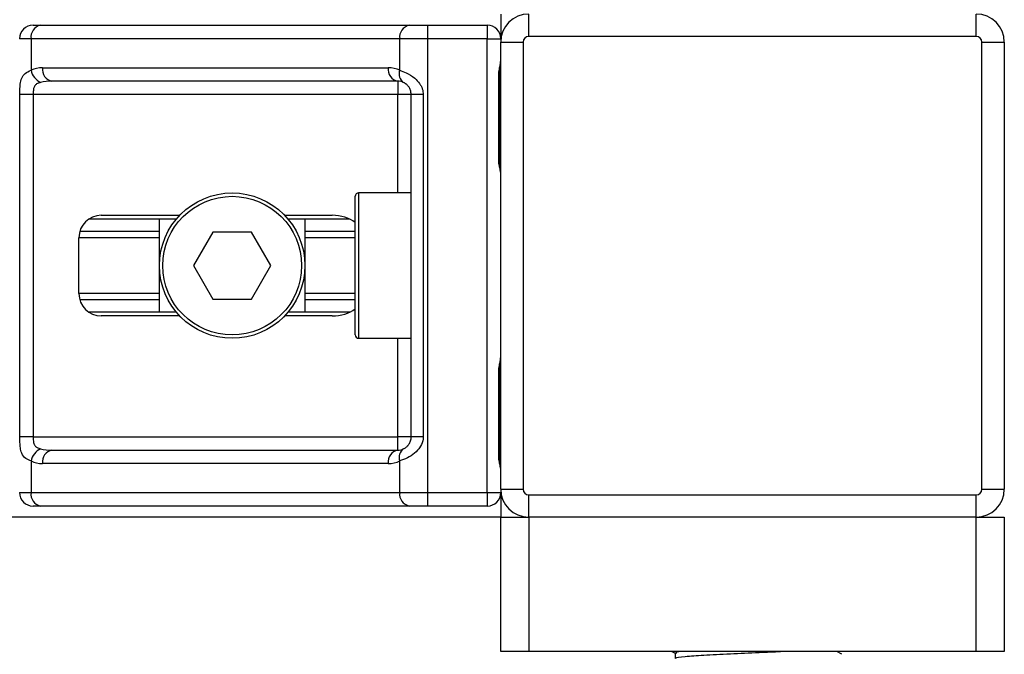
# Model space of a CAD drawing. Header units: millimetres. Extents: x 0 to 420, y 0 to 297.
# Tile 30 of 62: x 151.47 to 163.98, y 191.37 to 199.44. Entities that reach past the tile are written whole.
import ezdxf

# ---------------------------------------------------------------- set-up
doc = ezdxf.new("R2010")
doc.units = ezdxf.units.MM

msp = doc.modelspace()

# ---------------------------------------------------------------- linework, layer by layer
at = {"color": 7, "linetype": 'Continuous', "lineweight": 25}
for p, q in [((157.5858, 199.5067), (157.5858, 199.1939)), ((157.9412, 199.2223), (157.9412, 199.5067)), ((163.6277, 199.2223), (163.6277, 199.5067)), ((151.6433, 199.3645), (151.739, 199.3645)), ((151.739, 199.3645), (156.4233, 199.3645)), ((156.4233, 199.3645), (156.6545, 199.3645)), ((156.6545, 199.3645), (156.6545, 199.1939)), ((156.6545, 199.3645), (157.4152, 199.3645)), ((157.4152, 199.3645), (157.4152, 199.1939)), ((151.6184, 199.1939), (151.4727, 199.1939)), ((156.3027, 199.1939), (151.6184, 199.1939)), ((151.6184, 199.1939), (151.6184, 198.7917)), ((156.6545, 199.1939), (156.3027, 199.1939)), ((156.3027, 198.7917), (156.3027, 199.1939)), ((156.6545, 199.1939), (156.6545, 193.422)), ((157.4152, 199.1939), (156.6545, 199.1939)), ((157.4152, 193.422), (157.4152, 199.1939)), ((157.4152, 199.1939), (157.5858, 199.1939)), ((157.5858, 199.1512), (157.8701, 199.1512)), ((157.5858, 193.4647), (157.5858, 199.1512)), ((157.8701, 199.1512), (157.8701, 193.4647)), ((163.6277, 199.2223), (157.9412, 199.2223)), ((163.6988, 199.1512), (163.9832, 199.1512)), ((163.6988, 193.4647), (163.6988, 199.1512)), ((163.9832, 199.1512), (163.9832, 193.4647)), ((151.7639, 198.8243), (156.1572, 198.8243)), ((156.2778, 198.6537), (151.8845, 198.6537)), ((156.2778, 198.6537), (156.2778, 198.4831)), ((157.5596, 197.6585), (157.5596, 198.7248)), ((157.5705, 198.7248), (157.5596, 198.7248)), ((157.5705, 197.6585), (157.5705, 198.7248)), ((151.4756, 194.1328), (151.4756, 198.4831)), ((151.6452, 198.4831), (151.4756, 198.4831)), ((156.2778, 198.4831), (151.6452, 198.4831)), ((151.6452, 198.4831), (151.6452, 194.1328)), ((156.4484, 198.4831), (156.2778, 198.4831)), ((156.2778, 197.232), (156.2778, 198.4831)), ((156.6005, 198.4831), (156.4484, 198.4831)), ((156.4484, 194.1328), (156.4484, 198.4831)), ((156.6005, 198.4831), (156.6005, 194.1328)), ((157.5705, 197.6585), (157.5596, 197.6585)), ((155.7376, 195.4265), (155.7376, 197.1894)), ((156.4484, 197.232), (155.7803, 197.232)), ((155.7803, 197.232), (155.7803, 195.3839)), ((153.4626, 196.8979), (152.35, 196.8979)), ((152.5107, 196.9477), (153.507, 196.9477)), ((153.2497, 195.718), (153.2497, 196.8979)), ((154.8406, 196.9477), (155.4432, 196.9477)), ((155.6704, 196.8979), (154.885, 196.8979)), ((155.0979, 196.8979), (155.0979, 195.718)), ((152.2264, 195.9525), (152.2264, 196.6634)), ((153.2497, 196.6622), (152.2264, 196.6622)), ((153.2497, 196.7438), (152.238, 196.7438)), ((153.9276, 196.7344), (153.6813, 196.308)), ((154.42, 196.7344), (153.9276, 196.7344)), ((154.6663, 196.308), (154.42, 196.7344)), ((155.7376, 196.7438), (155.0979, 196.7438)), ((155.7376, 196.6622), (155.0979, 196.6622)), ((153.6813, 196.308), (153.9276, 195.8815)), ((154.42, 195.8815), (154.6663, 196.308)), ((153.2497, 195.9537), (152.2264, 195.9537)), ((155.7376, 195.9537), (155.0979, 195.9537)), ((153.2497, 195.8721), (152.238, 195.8721)), ((153.9276, 195.8815), (154.42, 195.8815)), ((155.7376, 195.8721), (155.0979, 195.8721)), ((153.4626, 195.718), (152.35, 195.718)), ((153.507, 195.6682), (152.5107, 195.6682)), ((155.4432, 195.6682), (154.8406, 195.6682)), ((155.6704, 195.718), (154.885, 195.718)), ((155.7803, 195.3839), (156.4484, 195.3839)), ((156.2778, 194.1328), (156.2778, 195.3839)), ((157.5596, 193.8912), (157.5596, 194.9574)), ((157.5705, 194.9574), (157.5596, 194.9574)), ((157.5705, 193.8912), (157.5705, 194.9574)), ((151.6452, 194.1328), (151.4756, 194.1328)), ((151.6452, 194.1328), (156.2778, 194.1328)), ((156.4484, 194.1328), (156.2778, 194.1328)), ((156.2778, 193.9622), (156.2778, 194.1328)), ((156.6005, 194.1328), (156.4484, 194.1328)), ((151.8845, 193.9622), (156.2778, 193.9622)), ((157.5705, 193.8912), (157.5596, 193.8912)), ((151.6184, 193.8242), (151.6184, 193.422)), ((156.1572, 193.7916), (151.7639, 193.7916)), ((156.3027, 193.422), (156.3027, 193.8242)), ((151.4727, 193.422), (151.6184, 193.422)), ((151.6184, 193.422), (156.3027, 193.422)), ((156.3027, 193.422), (156.6545, 193.422)), ((156.6545, 193.422), (157.4152, 193.422)), ((156.6545, 193.422), (156.6545, 193.2514)), ((157.4152, 193.422), (157.5858, 193.422)), ((157.4152, 193.422), (157.4152, 193.2514)), ((157.5858, 193.4647), (157.8701, 193.4647)), ((157.5858, 193.422), (157.5858, 193.1093)), ((157.9412, 193.1093), (157.9412, 193.3936)), ((157.9412, 193.3936), (163.6277, 193.3936)), ((163.6277, 193.1093), (163.6277, 193.3936)), ((163.6988, 193.4647), (163.9832, 193.4647)), ((151.739, 193.2514), (151.6433, 193.2514)), ((156.4233, 193.2514), (151.739, 193.2514)), ((156.6545, 193.2514), (156.4233, 193.2514)), ((157.4152, 193.2514), (156.6545, 193.2514)), ((157.5858, 193.1093), (104.2741, 193.1093)), ((157.5858, 191.4033), (157.5858, 193.1093)), ((157.5858, 193.1093), (157.9412, 193.1093)), ((163.6277, 193.1093), (157.9412, 193.1093)), ((157.9412, 193.1093), (157.9412, 191.4033)), ((163.6277, 191.4033), (163.6277, 193.1093)), ((163.6277, 193.1093), (163.9832, 193.1093)), ((163.9832, 193.1093), (163.9832, 191.4033)), ((157.9412, 191.4033), (157.5858, 191.4033)), ((163.6277, 191.4033), (157.9412, 191.4033)), ((159.7601, 191.4033), (159.801, 191.3795)), ((161.919, 191.367), (161.8562, 191.4033)), ((163.9832, 191.4033), (163.6277, 191.4033)), ((159.801, 191.3813), (159.801, 191.3123))]:
    msp.add_line(p, q, dxfattribs=at)
for radius in [0.9241, 0.8814]:
    msp.add_circle((154.1738, 196.308), radius, dxfattribs=at)
for centre, radius, start, end in [((157.9412, 199.1512), 0.3554, 90, 180), ((163.6277, 199.1512), 0.3554, 0, 90), ((151.6433, 199.1939), 0.1706, 90, 180), ((151.7692, 199.2152), 0.1523, 101.42175, 188.04947), ((156.4535, 199.2152), 0.1523, 101.42175, 188.04947), ((157.4152, 199.1939), 0.1706, 0, 90), ((157.9412, 199.1512), 0.0711, 90, 180), ((163.6277, 199.1512), 0.0711, 0, 90), ((151.7639, 198.4831), 0.3412, 90, 115.24042), ((151.8337, 198.8357), 0.2197, 191.54851, 244.48399), ((151.9147, 198.8029), 0.1523, 171.95053, 258.57825), ((156.308, 198.8029), 0.1523, 171.95053, 258.57825), ((156.1572, 198.4831), 0.3412, 64.75958, 90), ((156.4249, 198.745), 0.1308, 159.08981, 235.39013), ((156.2778, 198.4831), 0.1706, 64.75958, 90), ((155.7803, 197.1894), 0.0426, 90, 180), ((152.5107, 196.6634), 0.2843, 90, 180), ((152.5107, 195.9525), 0.2843, 180, 270), ((155.7803, 195.4265), 0.0426, 180, 270), ((151.8337, 193.7802), 0.2197, 115.51601, 168.45149), ((151.9147, 193.813), 0.1523, 101.42175, 188.04947), ((156.308, 193.813), 0.1523, 101.42175, 188.04947), ((156.2778, 194.1328), 0.1706, 270, 295.24042), ((156.4249, 193.8709), 0.1308, 124.60987, 200.91019), ((151.7639, 194.1328), 0.3412, 244.75958, 270), ((156.1572, 194.1328), 0.3412, 270, 295.24042), ((151.6433, 193.422), 0.1706, 180, 270), ((151.7692, 193.4007), 0.1523, 171.95053, 258.57825), ((156.4535, 193.4007), 0.1523, 171.95053, 258.57825), ((157.4152, 193.422), 0.1706, 270, 0), ((157.9412, 193.4647), 0.3554, 180, 270), ((157.9412, 193.4647), 0.0711, 180, 270), ((163.6277, 193.4647), 0.0711, 270, 0), ((163.6277, 193.4647), 0.3554, 270, 0)]:
    msp.add_arc(centre, radius, start, end, dxfattribs=at)
for centre, major_axis, ratio, start_param, end_param in [((151.8845, 198.4831), (0.3412, 0), 0.5, 1.5707963, 2.0113247), ((155.4432, 196.6634), (-0.4021, 0), 0.7071068, 3.890794, 4.712389), ((155.4432, 195.9525), (-0.4021, 0), 0.7071068, 1.5707963, 2.3923913), ((151.8845, 194.1328), (0.3412, 0), 0.5, 4.2718606, 4.712389)]:
    msp.add_ellipse(centre, major_axis=major_axis, ratio=ratio, start_param=start_param, end_param=end_param, dxfattribs=at)
for points, knots in [([(157.5596, 198.7248), (157.5602, 198.7407), (157.5618, 198.7805), (157.5718, 198.8265), (157.5822, 198.8707), (157.5843, 198.8901), (157.5858, 198.9035)], [0, 0, 0, 0, 0.2269894, 0.5690124, 0.702034, 1, 1, 1, 1]), ([(157.5726, 198.7247), (157.5724, 198.7473), (157.5718, 198.8034), (157.5874, 198.8618), (157.5843, 198.8974), (157.5837, 198.9041)], [0, 0, 0, 0, 0.3553058, 0.87926, 1, 1, 1, 1]), ([(151.4756, 198.4831), (151.4757, 198.4932), (151.4759, 198.5352), (151.4778, 198.5799), (151.4845, 198.6405), (151.4977, 198.6988), (151.5387, 198.7592), (151.591, 198.7805), (151.6184, 198.7917)], [0, 0, 0, 0, 0.0620594, 0.25604, 0.2811965, 0.496867, 0.7368773, 1, 1, 1, 1]), ([(156.3027, 198.7917), (156.3291, 198.7826), (156.3895, 198.7618), (156.4835, 198.7056), (156.5449, 198.6407), (156.5807, 198.5815), (156.5981, 198.5329), (156.6, 198.4947), (156.6005, 198.4831)], [0, 0, 0, 0, 0.2204024, 0.5050019, 0.6931202, 0.7669429, 0.9288339, 1, 1, 1, 1]), ([(151.739, 198.6374), (151.7214, 198.6322), (151.6915, 198.6234), (151.6695, 198.6017), (151.6559, 198.5786), (151.6473, 198.548), (151.6454, 198.5105), (151.6452, 198.4881), (151.6452, 198.4831)], [0, 0, 0, 0, 0.273797, 0.4623029, 0.4991581, 0.7049828, 0.9330438, 1, 1, 1, 1]), ([(156.4484, 198.4831), (156.4467, 198.5018), (156.4435, 198.5352), (156.426, 198.5692), (156.4079, 198.5946), (156.3925, 198.6101), (156.3704, 198.6272), (156.359, 198.6331), (156.3506, 198.6374)], [0, 0, 0, 0, 0.2459514, 0.4382643, 0.4984306, 0.6829349, 0.7679658, 1, 1, 1, 1]), ([(157.5858, 197.4798), (157.5855, 197.4847), (157.5846, 197.5042), (157.5773, 197.5325), (157.5677, 197.5766), (157.5608, 197.6131), (157.5599, 197.6475), (157.5596, 197.6585)], [0, 0, 0, 0, 0.1172575, 0.461179, 0.5069762, 0.8431627, 1, 1, 1, 1]), ([(157.5844, 197.4985), (157.584, 197.5058), (157.582, 197.5427), (157.5705, 197.6035), (157.5708, 197.6579), (157.5709, 197.6783)], [0, 0, 0, 0, 0.1322449, 0.6741763, 1, 1, 1, 1]), ([(157.5596, 194.9574), (157.5602, 194.9733), (157.5618, 195.0132), (157.5718, 195.0591), (157.5822, 195.1033), (157.5843, 195.1227), (157.5858, 195.1361)], [0, 0, 0, 0, 0.2269894, 0.5690124, 0.702034, 1, 1, 1, 1]), ([(157.5726, 194.9573), (157.5724, 194.9799), (157.5718, 195.036), (157.5874, 195.0944), (157.5843, 195.13), (157.5837, 195.1367)], [0, 0, 0, 0, 0.3553058, 0.87926, 1, 1, 1, 1]), ([(151.6184, 193.8242), (151.5952, 193.8333), (151.542, 193.8541), (151.5002, 193.9103), (151.4844, 193.9753), (151.4779, 194.0344), (151.4759, 194.083), (151.4757, 194.1212), (151.4756, 194.1328)], [0, 0, 0, 0, 0.2204024, 0.5050019, 0.6931202, 0.7669429, 0.9288339, 1, 1, 1, 1]), ([(151.6452, 194.1328), (151.6455, 194.1141), (151.6459, 194.0807), (151.6527, 194.0467), (151.6641, 194.0213), (151.6774, 194.0058), (151.7035, 193.9887), (151.724, 193.9828), (151.739, 193.9785)], [0, 0, 0, 0, 0.24595141, 0.43826429, 0.49843058, 0.68293489, 0.7679658, 1, 1, 1, 1]), ([(156.6005, 194.1328), (156.6001, 194.1227), (156.5983, 194.0808), (156.5814, 194.036), (156.5449, 193.9754), (156.4912, 193.9171), (156.3954, 193.8567), (156.3345, 193.8354), (156.3027, 193.8242)], [0, 0, 0, 0, 0.0620594, 0.25604, 0.2811965, 0.496867, 0.7368773, 1, 1, 1, 1]), ([(156.3506, 193.9785), (156.3607, 193.9837), (156.3777, 193.9925), (156.4013, 194.0143), (156.4201, 194.0373), (156.4381, 194.0679), (156.4477, 194.1054), (156.4483, 194.1278), (156.4484, 194.1328)], [0, 0, 0, 0, 0.273797, 0.4623029, 0.4991581, 0.7049828, 0.9330438, 1, 1, 1, 1]), ([(157.5858, 193.7124), (157.5855, 193.7174), (157.5846, 193.7369), (157.5773, 193.7651), (157.5677, 193.8093), (157.5608, 193.8457), (157.5599, 193.8802), (157.5596, 193.8912)], [0, 0, 0, 0, 0.1172575, 0.461179, 0.5069762, 0.8431627, 1, 1, 1, 1]), ([(157.5844, 193.7312), (157.584, 193.7384), (157.582, 193.7754), (157.5705, 193.8361), (157.5708, 193.8905), (157.5709, 193.911)], [0, 0, 0, 0, 0.1322449, 0.6741763, 1, 1, 1, 1]), ([(159.9163, 191.4033), (159.8662, 191.3982), (159.7955, 191.391), (159.8128, 191.3836), (159.8178, 191.3814)], [0, 0, 0, 0, 0.7089138, 1, 1, 1, 1]), ([(161.2372, 191.4033), (161.2054, 191.4015), (161.0946, 191.3952), (160.8388, 191.3843), (160.4936, 191.3689), (160.1534, 191.3502), (159.9171, 191.3345), (159.8008, 191.3219), (159.8118, 191.3151), (159.8131, 191.3143)], [0, 0, 0, 0, 0.0578973, 0.2019019, 0.3932661, 0.5899584, 0.7790544, 0.9730254, 1, 1, 1, 1])]:
    msp.add_open_spline(points, degree=3, knots=knots, dxfattribs=at)

doc.saveas('drawing.dxf')
